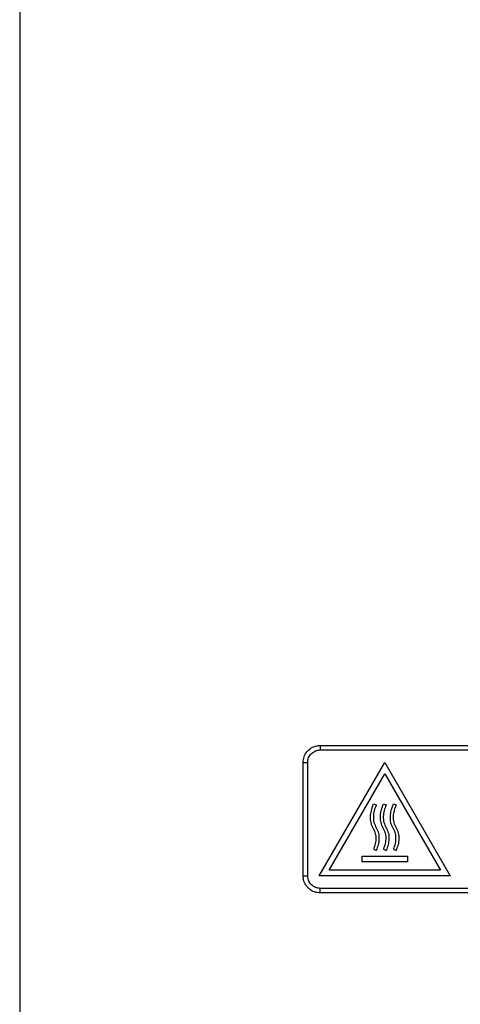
# Model space of a CAD drawing. Header units: millimetres. Extents: x -0.57 to 0.95, y -0.4 to 0.71.
# Tile 72 of 256: x -0.28 to -0.2, y 0.12 to 0.29. Entities that reach past the tile are written whole.
import ezdxf

# ---------------------------------------------------------------- set-up
doc = ezdxf.new("R2010")
doc.units = ezdxf.units.MM
doc.layers.add('FORMAT', color=7, linetype='Continuous')

msp = doc.modelspace()

# ---------------------------------------------------------------- linework, layer by layer
at = {"layer": 'FORMAT', "color": 7, "linetype": 'Continuous', "lineweight": 25}
for p, q in [((-0.27815, 0.39779), (-0.27815, -0.02721)), ((-0.27815, 0.24527), (-0.27815, 0.24527)), ((-0.22515, 0.16563), (-0.17119, 0.16563)), ((-0.22515, 0.16563), (-0.22513, 0.16483)), ((-0.22513, 0.16483), (-0.17116, 0.16483)), ((-0.22815, 0.14263), (-0.22815, 0.16263)), ((-0.22815, 0.16263), (-0.22735, 0.16263)), ((-0.22735, 0.14263), (-0.22735, 0.16263)), ((-0.22531, 0.14263), (-0.21376, 0.16263)), ((-0.21376, 0.16263), (-0.20222, 0.14263)), ((-0.22358, 0.14363), (-0.21376, 0.16063)), ((-0.21376, 0.16063), (-0.20395, 0.14363)), ((-0.21572, 0.15534), (-0.21526, 0.15513)), ((-0.21397, 0.15534), (-0.21351, 0.15513)), ((-0.21222, 0.15534), (-0.21176, 0.15513)), ((-0.21776, 0.14613), (-0.20976, 0.14613)), ((-0.21776, 0.14513), (-0.21776, 0.14613)), ((-0.21571, 0.14735), (-0.21526, 0.14713)), ((-0.21396, 0.14735), (-0.21351, 0.14713)), ((-0.21221, 0.14735), (-0.21176, 0.14713)), ((-0.20976, 0.14613), (-0.20976, 0.14513)), ((-0.20976, 0.14513), (-0.21776, 0.14513)), ((-0.22815, 0.14263), (-0.22735, 0.14263)), ((-0.20222, 0.14263), (-0.22531, 0.14263)), ((-0.20395, 0.14363), (-0.22358, 0.14363)), ((-0.22515, 0.13963), (-0.22513, 0.14043)), ((-0.17119, 0.13963), (-0.22515, 0.13963)), ((-0.17116, 0.14043), (-0.22513, 0.14043))]:
    msp.add_line(p, q, dxfattribs=at)
for points, knots in [([(-0.22815, 0.16263), (-0.22812, 0.16296), (-0.22805, 0.16364), (-0.22753, 0.16454), (-0.22677, 0.16522), (-0.22593, 0.16557), (-0.22537, 0.16561), (-0.22515, 0.16563)], [0, 0, 0, 0, 0.214694, 0.429388, 0.644082, 0.858775, 1, 1, 1, 1]), ([(-0.22735, 0.16263), (-0.22734, 0.16277), (-0.22733, 0.16306), (-0.22715, 0.16362), (-0.22674, 0.16422), (-0.22599, 0.16473), (-0.22541, 0.16479), (-0.22513, 0.16483)], [0, 0, 0, 0, 0.125348, 0.250928, 0.500619, 0.750273, 1, 1, 1, 1]), ([(-0.21571, 0.14735), (-0.21559, 0.14767), (-0.21533, 0.14831), (-0.21525, 0.14934), (-0.21536, 0.15039), (-0.21598, 0.15126), (-0.21626, 0.15228), (-0.21632, 0.15369), (-0.21596, 0.15468), (-0.21572, 0.15534)], [0, 0, 0, 0, 0.123833, 0.247703, 0.371483, 0.496855, 0.622852, 0.748874, 1, 1, 1, 1]), ([(-0.21526, 0.15513), (-0.2154, 0.1548), (-0.21567, 0.15415), (-0.21581, 0.15311), (-0.21573, 0.15204), (-0.21525, 0.15111), (-0.2148, 0.15017), (-0.21476, 0.14912), (-0.21487, 0.14809), (-0.21513, 0.14745), (-0.21526, 0.14713)], [0, 0, 0, 0, 0.125984, 0.252204, 0.378201, 0.502821, 0.627767, 0.751482, 0.875942, 1, 1, 1, 1]), ([(-0.21396, 0.14735), (-0.21384, 0.14767), (-0.21358, 0.14831), (-0.2135, 0.14934), (-0.21361, 0.15039), (-0.21423, 0.15126), (-0.21451, 0.15228), (-0.21457, 0.15369), (-0.21421, 0.15468), (-0.21397, 0.15534)], [0, 0, 0, 0, 0.123833, 0.247703, 0.371483, 0.496855, 0.622852, 0.748874, 1, 1, 1, 1]), ([(-0.21351, 0.15513), (-0.21365, 0.1548), (-0.21392, 0.15415), (-0.21406, 0.15311), (-0.21398, 0.15204), (-0.2135, 0.15111), (-0.21305, 0.15017), (-0.21301, 0.14912), (-0.21312, 0.14809), (-0.21338, 0.14745), (-0.21351, 0.14713)], [0, 0, 0, 0, 0.125984, 0.252204, 0.378201, 0.502821, 0.627767, 0.751482, 0.875942, 1, 1, 1, 1]), ([(-0.21221, 0.14735), (-0.21209, 0.14767), (-0.21183, 0.14831), (-0.21175, 0.14934), (-0.21186, 0.15039), (-0.21248, 0.15126), (-0.21276, 0.15228), (-0.21282, 0.15369), (-0.21246, 0.15468), (-0.21222, 0.15534)], [0, 0, 0, 0, 0.123833, 0.247703, 0.371483, 0.496855, 0.622852, 0.748874, 1, 1, 1, 1]), ([(-0.21176, 0.15513), (-0.2119, 0.1548), (-0.21217, 0.15415), (-0.21231, 0.15311), (-0.21223, 0.15204), (-0.21175, 0.15111), (-0.2113, 0.15017), (-0.21126, 0.14912), (-0.21137, 0.14809), (-0.21163, 0.14745), (-0.21176, 0.14713)], [0, 0, 0, 0, 0.125984, 0.252204, 0.378201, 0.502821, 0.627767, 0.751482, 0.875942, 1, 1, 1, 1]), ([(-0.22515, 0.13963), (-0.22549, 0.13966), (-0.22616, 0.13973), (-0.22706, 0.14024), (-0.22774, 0.141), (-0.2281, 0.14185), (-0.22814, 0.1424), (-0.22815, 0.14263)], [0, 0, 0, 0, 0.214694, 0.429388, 0.644082, 0.858775, 1, 1, 1, 1]), ([(-0.22513, 0.14043), (-0.22542, 0.14046), (-0.22599, 0.14052), (-0.22673, 0.14103), (-0.22725, 0.14176), (-0.22732, 0.14234), (-0.22735, 0.14263)], [0, 0, 0, 0, 0.2500694, 0.5000362, 0.750038, 1, 1, 1, 1])]:
    msp.add_open_spline(points, degree=3, knots=knots, dxfattribs=at)

doc.saveas('drawing.dxf')
